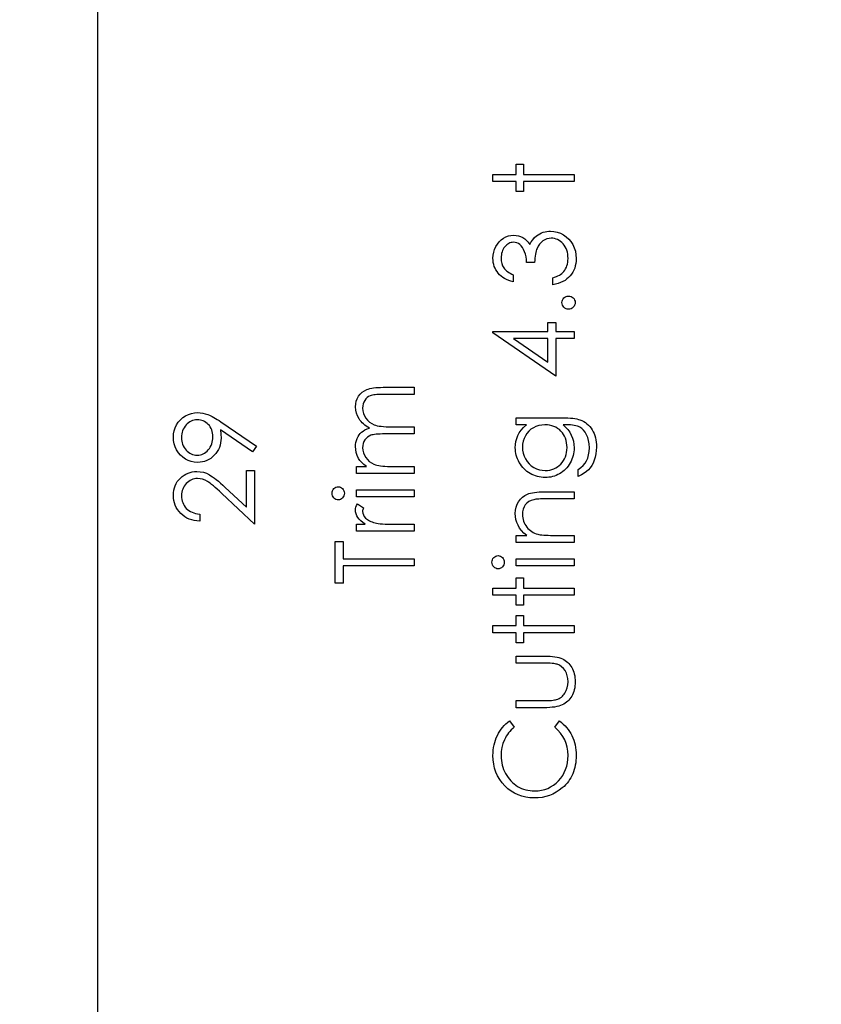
# Model space of a CAD drawing. Header units: inches. Extents: x 0.1 to 87.3, y 0.1 to 33.9.
# Tile 7 of 174: x 4.1 to 5.4, y 17.7 to 19.2. Entities that reach past the tile are written whole.
import ezdxf

# ---------------------------------------------------------------- set-up
doc = ezdxf.new("R2010")
doc.units = ezdxf.units.IN
doc.header["$MEASUREMENT"] = 0
doc.layers.add('DIMENSIONS', color=171, linetype='Continuous')
doc.styles.add('SLDTEXTSTYLE0', font='TXT', dxfattribs={"width": 0.75})
doc.dimstyles.new('SLDDIMSTYLE7', dxfattribs={"dimtxt": 0.125, "dimasz": 0.13, "dimexe": 0, "dimexo": 0.0625, "dimgap": 0.03125, "dimtad": 0, "dimtih": 1, "dimtoh": 1, "dimdec": 1, "dimrnd": 1e-09, "dimzin": 12, "dimdsep": 46, "dimtxsty": 'SLDTEXTSTYLE0', "dimsah": 1, "dimcen": 0.09, "dimadec": 0, "dimazin": 3, "dimtfac": 1, "dimtdec": 1, "dimtofl": 0, "dimtmove": 0, "dimatfit": 3, "dimfxl": 1, "dimfrac": 2, "dimtolj": 1, "dimtzin": 12, "dimarcsym": 0})

# ---------------------------------------------------------------- blocks, each defined once
blk = doc.blocks.new('_D_10')
at = {"layer": 'DIMENSIONS'}
for p, q in [((2.8197, 20.8042), (2.8197, 14.5427)), ((48.3846, 20.3884), (48.3846, 14.5427)), ((2.8197, 14.6677), (27.4208, 14.6677)), ((48.3846, 14.6677), (27.7909, 14.6677))]:
    blk.add_line(p, q, dxfattribs=at)
for centre, start, end in [((27.6426, 14.655), 153.4349, 206.5651), ((27.569, 14.655), 333.4349, 26.5651)]:
    blk.add_arc(centre, 0.2219, start, end, dxfattribs=at)
for points in [[(2.8197, 14.6677), (2.9497, 14.6477), (2.9497, 14.6877)], [(48.3846, 14.6677), (48.2546, 14.6877), (48.2546, 14.6477)]]:
    blk.add_solid(points, dxfattribs=at)
at = {"layer": 'DIMENSIONS', "insert": (27.4442, 14.7169), "char_height": 0.125, "attachment_point": 1, "style": 'SLDTEXTSTYLE0'}
blk.add_mtext('45.6', dxfattribs=at)

msp = doc.modelspace()

# ---------------------------------------------------------------- linework, layer by layer
at = {"color": 7, "linetype": 'Continuous'}
msp.add_line((4.20957, 16.36386), (4.20957, 20.59835), dxfattribs=at)
at = {"color": 7, "linetype": 'Continuous', "flags": 128}
for points in [[(4.8341, 18.95546), (4.83409, 18.96668), (4.83409, 18.96668), (4.87095, 18.96668), (4.87095, 18.96668), (4.87095, 18.98271), (4.87095, 18.98271), (4.88217, 18.98271), (4.88217, 18.98271), (4.88217, 18.96668), (4.88217, 18.96668), (4.9623, 18.96668), (4.9623, 18.96668), (4.9623, 18.95546), (4.9623, 18.95546), (4.88217, 18.95546), (4.88217, 18.95546), (4.88217, 18.93944), (4.88217, 18.93944), (4.87095, 18.93944), (4.87095, 18.93944), (4.87095, 18.95546), (4.87095, 18.95546), (4.83409, 18.95546)], [(4.86616, 18.80803), (4.86615, 18.79681), (4.86615, 18.79681), (4.86239, 18.79779), (4.85888, 18.79899), (4.85558, 18.80037), (4.8525, 18.80197), (4.84964, 18.80375), (4.84701, 18.80575), (4.84459, 18.80795), (4.84241, 18.81036), (4.84045, 18.81291), (4.83878, 18.81559), (4.83735, 18.81837), (4.83617, 18.82127), (4.83527, 18.8243), (4.83462, 18.82743), (4.83422, 18.83066), (4.83409, 18.83402), (4.83409, 18.83402), (4.83437, 18.8389), (4.83522, 18.84361), (4.83662, 18.84814), (4.83858, 18.85252), (4.84101, 18.85658), (4.84383, 18.86014), (4.84707, 18.86322), (4.85067, 18.86582), (4.85453, 18.86787), (4.85846, 18.86935), (4.86246, 18.87023), (4.86657, 18.87053), (4.86657, 18.87053), (4.87053, 18.8703), (4.87426, 18.86963), (4.87779, 18.86847), (4.88112, 18.86687), (4.88422, 18.86482), (4.88713, 18.86231), (4.88981, 18.85936), (4.89229, 18.85593), (4.89229, 18.85593), (4.89432, 18.85986), (4.89679, 18.86344), (4.89965, 18.86665), (4.90295, 18.86948), (4.90295, 18.86948), (4.90546, 18.87123), (4.90806, 18.87273), (4.91072, 18.87403), (4.91347, 18.87508), (4.91628, 18.87589), (4.91916, 18.87646), (4.92214, 18.87681), (4.92516, 18.87694), (4.92516, 18.87694), (4.9304, 18.87659), (4.93551, 18.87551), (4.94051, 18.87373), (4.94537, 18.87123), (4.9499, 18.86812), (4.95391, 18.86452), (4.95734, 18.86036), (4.96025, 18.8557), (4.96255, 18.85065), (4.9642, 18.84529), (4.96518, 18.83963), (4.9655, 18.83369), (4.9655, 18.83369), (4.96535, 18.82969), (4.96493, 18.82583), (4.96418, 18.82215), (4.96318, 18.81864), (4.96185, 18.81531), (4.96025, 18.81216), (4.95834, 18.80915), (4.95614, 18.80632), (4.95366, 18.8037), (4.95091, 18.80132), (4.94788, 18.79916), (4.9446, 18.79726), (4.94102, 18.79558), (4.93716, 18.79416), (4.93305, 18.79295), (4.92865, 18.792), (4.92865, 18.792), (4.92865, 18.80322), (4.92865, 18.80322), (4.93153, 18.80412), (4.9342, 18.8051), (4.93668, 18.8062), (4.93894, 18.80738), (4.94099, 18.80863), (4.94284, 18.81001), (4.9445, 18.81146), (4.94592, 18.81301), (4.94592, 18.81301), (4.9475, 18.81514), (4.94888, 18.81739), (4.95005, 18.8198), (4.95101, 18.82233), (4.95173, 18.825), (4.95226, 18.82783), (4.95258, 18.83079), (4.95268, 18.83389), (4.95268, 18.83389), (4.95256, 18.8374), (4.95218, 18.84073), (4.95158, 18.84388), (4.95071, 18.84686), (4.9496, 18.84964), (4.94823, 18.85227), (4.94662, 18.8547), (4.94477, 18.85698), (4.94274, 18.85903), (4.94064, 18.86081), (4.93846, 18.86231), (4.93618, 18.86354), (4.93383, 18.86449), (4.93137, 18.86517), (4.92885, 18.86559), (4.92624, 18.86572), (4.92624, 18.86572), (4.92276, 18.86544), (4.91938, 18.86464), (4.91613, 18.86329), (4.91297, 18.86139), (4.91009, 18.85903), (4.90756, 18.85633), (4.90543, 18.85322), (4.90368, 18.84977), (4.90293, 18.84784), (4.90225, 18.84564), (4.90168, 18.84321), (4.90115, 18.8405), (4.9007, 18.83757), (4.90033, 18.83439), (4.90002, 18.83094), (4.8998, 18.82726), (4.8998, 18.82726), (4.88698, 18.82726), (4.88698, 18.82726), (4.8868, 18.83189), (4.88625, 18.8363), (4.88533, 18.8405), (4.88402, 18.84449), (4.88245, 18.84812), (4.88067, 18.8512), (4.87867, 18.85375), (4.87649, 18.85578), (4.87416, 18.85733), (4.87173, 18.85843), (4.86918, 18.85908), (4.86652, 18.85931), (4.86652, 18.85931), (4.86457, 18.85921), (4.86266, 18.85886), (4.86084, 18.85831), (4.85908, 18.85753), (4.85741, 18.85653), (4.85578, 18.8553), (4.85423, 18.85385), (4.85272, 18.85217), (4.85137, 18.85035), (4.8502, 18.84839), (4.84919, 18.84631), (4.84837, 18.84411), (4.84774, 18.84181), (4.84729, 18.83938), (4.84701, 18.83682), (4.84691, 18.83417), (4.84691, 18.83417), (4.84719, 18.82991), (4.84802, 18.82593), (4.84937, 18.82228), (4.8513, 18.81889), (4.8525, 18.81732), (4.85388, 18.81581), (4.85543, 18.81436), (4.85721, 18.81299), (4.85916, 18.81163), (4.86129, 18.81038), (4.86362, 18.80918), (4.86615, 18.80803)], [(4.94309, 18.76396), (4.94327, 18.76604), (4.94382, 18.76796), (4.94477, 18.76972), (4.9461, 18.77132), (4.9477, 18.77265), (4.94945, 18.77362), (4.95138, 18.77417), (4.95349, 18.77437), (4.95349, 18.77437), (4.95554, 18.77417), (4.95747, 18.77362), (4.95922, 18.77265), (4.96082, 18.77132), (4.96217, 18.76972), (4.96313, 18.76796), (4.9637, 18.76604), (4.9639, 18.76396), (4.9639, 18.76396), (4.9637, 18.76188), (4.96313, 18.75998), (4.96217, 18.7582), (4.96082, 18.7566), (4.95922, 18.75527), (4.95747, 18.75432), (4.95554, 18.75374), (4.95349, 18.75354), (4.95349, 18.75354), (4.95138, 18.75374), (4.94945, 18.75432), (4.9477, 18.75527), (4.9461, 18.7566), (4.94477, 18.7582), (4.94382, 18.75998), (4.94327, 18.76188), (4.94307, 18.76396)], [(4.8341, 18.71601), (4.83409, 18.71828), (4.83409, 18.71828), (4.92063, 18.71828), (4.92063, 18.71828), (4.92063, 18.73271), (4.92063, 18.73271), (4.93345, 18.73271), (4.93345, 18.73271), (4.93345, 18.71828), (4.93345, 18.71828), (4.9623, 18.71828), (4.9623, 18.71828), (4.9623, 18.70707), (4.9623, 18.70707), (4.93345, 18.70707), (4.93345, 18.70707), (4.93345, 18.64777), (4.93345, 18.64777), (4.83409, 18.71601)], [(4.92064, 18.70707), (4.86635, 18.70707), (4.86635, 18.70707), (4.92063, 18.66981), (4.92063, 18.66981), (4.92063, 18.70707)], [(4.61847, 18.49392), (4.61844, 18.50514), (4.61844, 18.50514), (4.63432, 18.50514), (4.63432, 18.50514), (4.63021, 18.50825), (4.62671, 18.5114), (4.6238, 18.51458), (4.62147, 18.51781), (4.62147, 18.51781), (4.61944, 18.52235), (4.61799, 18.527), (4.61714, 18.53176), (4.61684, 18.53664), (4.61684, 18.53664), (4.61701, 18.53995), (4.61749, 18.54315), (4.61832, 18.54628), (4.61947, 18.54931), (4.6209, 18.55219), (4.62252, 18.55477), (4.62438, 18.5571), (4.62643, 18.55913), (4.62883, 18.56096), (4.63174, 18.56268), (4.63507, 18.56426), (4.6389, 18.56571), (4.6389, 18.56571), (4.63627, 18.56722), (4.63382, 18.56882), (4.63151, 18.57052), (4.62938, 18.5723), (4.62741, 18.57418), (4.62558, 18.57613), (4.62393, 18.57818), (4.62245, 18.58034), (4.61999, 18.5848), (4.61824, 18.58945), (4.61719, 18.59424), (4.61684, 18.59922), (4.61684, 18.59922), (4.61714, 18.6038), (4.61802, 18.60811), (4.61949, 18.61214), (4.62157, 18.61589), (4.62418, 18.61928), (4.62726, 18.6222), (4.63081, 18.62466), (4.63482, 18.62664), (4.63707, 18.62746), (4.6396, 18.62816), (4.64241, 18.62877), (4.64546, 18.62927), (4.64877, 18.62964), (4.65235, 18.62992), (4.6562, 18.63009), (4.66031, 18.63014), (4.66031, 18.63014), (4.70979, 18.63014), (4.70979, 18.63014), (4.70979, 18.61892), (4.70979, 18.61892), (4.66026, 18.61892), (4.66026, 18.61892), (4.65675, 18.6189), (4.65352, 18.6188), (4.65059, 18.61862), (4.64794, 18.6184), (4.64556, 18.6181), (4.64348, 18.61772), (4.64168, 18.6173), (4.64018, 18.6168), (4.63757, 18.61554), (4.63524, 18.61392), (4.63319, 18.61191), (4.63139, 18.60953), (4.62994, 18.60686), (4.62888, 18.6039), (4.62826, 18.60072), (4.62806, 18.59727), (4.62806, 18.59727), (4.62838, 18.59303), (4.62931, 18.589), (4.63089, 18.58512), (4.63307, 18.58144), (4.63577, 18.57808), (4.6389, 18.57523), (4.64246, 18.57285), (4.64641, 18.57095), (4.64867, 18.57017), (4.65127, 18.5695), (4.65422, 18.56894), (4.65755, 18.56847), (4.66119, 18.56812), (4.66519, 18.56784), (4.66955, 18.56769), (4.67426, 18.56764), (4.67426, 18.56764), (4.70979, 18.56764), (4.70979, 18.56764), (4.70979, 18.55642), (4.70979, 18.55642), (4.66334, 18.55642), (4.66334, 18.55642), (4.65941, 18.5564), (4.65578, 18.5563), (4.6525, 18.55612), (4.64954, 18.5559), (4.64691, 18.5556), (4.64463, 18.55525), (4.64266, 18.55482), (4.64103, 18.55432), (4.63822, 18.55309), (4.63572, 18.55147), (4.63352, 18.54944), (4.63159, 18.54703), (4.63004, 18.54433), (4.62893, 18.54135), (4.62828, 18.53815), (4.62806, 18.53469), (4.62806, 18.53469), (4.62836, 18.53063), (4.62928, 18.5267), (4.63081, 18.5229), (4.63294, 18.51924), (4.63559, 18.51588), (4.63867, 18.51298), (4.64216, 18.51055), (4.64606, 18.5086), (4.64826, 18.5078), (4.65074, 18.5071), (4.6535, 18.50649), (4.65653, 18.50602), (4.65981, 18.50562), (4.66339, 18.50537), (4.66722, 18.50519), (4.67135, 18.50514), (4.67135, 18.50514), (4.70979, 18.50514), (4.70979, 18.50514), (4.70979, 18.49392), (4.70979, 18.49392), (4.61844, 18.49392)], [(4.46051, 18.53719), (4.45425, 18.52823), (4.45425, 18.52823), (4.40344, 18.56299), (4.40344, 18.56299), (4.40417, 18.55632), (4.40439, 18.54984), (4.40439, 18.54984), (4.40422, 18.54591), (4.40372, 18.54215), (4.40289, 18.53852), (4.40171, 18.53507), (4.40021, 18.53174), (4.39838, 18.52858), (4.3962, 18.52555), (4.3937, 18.5227), (4.39095, 18.52009), (4.38804, 18.51781), (4.38499, 18.51591), (4.38178, 18.51433), (4.3784, 18.51313), (4.37487, 18.51225), (4.37119, 18.51173), (4.36736, 18.51155), (4.36736, 18.51155), (4.36212, 18.51188), (4.35717, 18.51283), (4.35246, 18.51443), (4.348, 18.51666), (4.34392, 18.51949), (4.34026, 18.52285), (4.33703, 18.52675), (4.33423, 18.53118), (4.33198, 18.53597), (4.33037, 18.54092), (4.3294, 18.54606), (4.32907, 18.55134), (4.32907, 18.55134), (4.3294, 18.55652), (4.33032, 18.56151), (4.3319, 18.56629), (4.33411, 18.57087), (4.33688, 18.57513), (4.34014, 18.57889), (4.34392, 18.58217), (4.34818, 18.58497), (4.35279, 18.5872), (4.35754, 18.5888), (4.36243, 18.58975), (4.36748, 18.59008), (4.36748, 18.59008), (4.37141, 18.58988), (4.37542, 18.5893), (4.37953, 18.5883), (4.38373, 18.58692), (4.38591, 18.58607), (4.38822, 18.58505), (4.3906, 18.58387), (4.3931, 18.58254), (4.39573, 18.58106), (4.39843, 18.57944), (4.40126, 18.57763), (4.40419, 18.57568), (4.40419, 18.57568), (4.46048, 18.53719)], [(4.87097, 18.57085), (4.87095, 18.58207), (4.87095, 18.58207), (4.94344, 18.58207), (4.94344, 18.58207), (4.94808, 18.58202), (4.95238, 18.58187), (4.95636, 18.58159), (4.96002, 18.58124), (4.96338, 18.58076), (4.96638, 18.58019), (4.96909, 18.57951), (4.97146, 18.57874), (4.97146, 18.57874), (4.97452, 18.57748), (4.97737, 18.57603), (4.98005, 18.57438), (4.98256, 18.5725), (4.98489, 18.5704), (4.98704, 18.56812), (4.98899, 18.56561), (4.99077, 18.56289), (4.99237, 18.56001), (4.99375, 18.55698), (4.9949, 18.5538), (4.99585, 18.55047), (4.9966, 18.54701), (4.99713, 18.5434), (4.99746, 18.53965), (4.99756, 18.53577), (4.99756, 18.53577), (4.99736, 18.53011), (4.99673, 18.52475), (4.99568, 18.51967), (4.9942, 18.51488), (4.99237, 18.51048), (4.99027, 18.50649), (4.98789, 18.50296), (4.98521, 18.49983), (4.98206, 18.49698), (4.97827, 18.49425), (4.97382, 18.49162), (4.96871, 18.48912), (4.96871, 18.48912), (4.96871, 18.50033), (4.96871, 18.50033), (4.97292, 18.50316), (4.97652, 18.50639), (4.97955, 18.51), (4.98201, 18.51398), (4.98391, 18.51841), (4.98526, 18.52335), (4.98606, 18.52876), (4.98634, 18.53469), (4.98634, 18.53469), (4.98606, 18.54055), (4.98526, 18.54593), (4.98391, 18.55084), (4.98201, 18.55527), (4.9797, 18.55918), (4.97715, 18.56248), (4.97429, 18.56516), (4.97116, 18.56727), (4.96939, 18.56812), (4.96736, 18.56884), (4.96505, 18.56945), (4.9625, 18.56995), (4.95965, 18.57035), (4.95654, 18.57062), (4.95316, 18.5708), (4.94953, 18.57085), (4.94953, 18.57085), (4.9448, 18.57085), (4.9448, 18.57085), (4.94878, 18.56734), (4.95228, 18.56349), (4.95526, 18.55925), (4.95777, 18.55465), (4.95975, 18.54979), (4.96117, 18.54478), (4.96202, 18.53965), (4.9623, 18.53434), (4.9623, 18.53434), (4.9622, 18.53121), (4.96192, 18.52813), (4.96142, 18.5251), (4.96075, 18.52212), (4.95987, 18.51919), (4.95882, 18.51631), (4.95754, 18.51346), (4.95609, 18.51068), (4.95446, 18.508), (4.95271, 18.50547), (4.95083, 18.50309), (4.9488, 18.50086), (4.94665, 18.49881), (4.94437, 18.4969), (4.94194, 18.49515), (4.93939, 18.49355), (4.93673, 18.49215), (4.934, 18.49092), (4.93122, 18.48987), (4.92837, 18.48902), (4.92547, 18.48837), (4.92249, 18.48789), (4.91943, 18.48761), (4.91633, 18.48751), (4.91633, 18.48751), (4.91322, 18.48761), (4.91014, 18.48792), (4.90714, 18.48839), (4.90418, 18.48909), (4.90128, 18.48997), (4.89842, 18.49105), (4.89564, 18.49232), (4.89289, 18.4938), (4.89023, 18.49545), (4.88773, 18.49726), (4.88538, 18.49921), (4.88315, 18.50131), (4.88107, 18.50357), (4.87914, 18.50597), (4.87734, 18.50852), (4.87569, 18.51123), (4.87421, 18.51403), (4.87291, 18.51686), (4.87183, 18.51974), (4.87093, 18.52265), (4.87025, 18.5256), (4.86975, 18.52861), (4.86945, 18.53164), (4.86935, 18.53469), (4.86935, 18.53469), (4.8696, 18.53972), (4.87033, 18.54458), (4.87153, 18.54926), (4.87323, 18.55377), (4.87554, 18.55815), (4.87859, 18.56248), (4.8824, 18.56669), (4.88693, 18.57085), (4.88693, 18.57085), (4.87095, 18.57085)], [(4.39158, 18.55192), (4.39145, 18.5549), (4.39112, 18.5577), (4.39055, 18.56038), (4.38974, 18.56289), (4.38872, 18.56526), (4.38747, 18.56749), (4.38599, 18.56955), (4.38429, 18.57147), (4.38243, 18.5732), (4.38045, 18.5747), (4.3784, 18.57598), (4.37627, 18.57701), (4.37402, 18.57783), (4.37169, 18.57841), (4.36926, 18.57874), (4.36673, 18.57886), (4.36673, 18.57886), (4.3642, 18.57874), (4.36177, 18.57836), (4.35945, 18.57771), (4.35719, 18.57681), (4.35504, 18.57566), (4.35299, 18.57425), (4.35103, 18.57258), (4.34915, 18.57065), (4.34745, 18.56854), (4.34597, 18.56634), (4.34472, 18.56401), (4.34372, 18.56158), (4.34292, 18.55905), (4.34234, 18.5564), (4.34202, 18.55365), (4.34189, 18.55077), (4.34189, 18.55077), (4.34202, 18.54791), (4.34234, 18.54518), (4.34292, 18.54255), (4.34372, 18.54002), (4.34472, 18.53759), (4.34597, 18.53527), (4.34745, 18.53306), (4.34915, 18.53096), (4.35103, 18.52903), (4.35299, 18.52738), (4.35504, 18.52598), (4.35719, 18.52482), (4.35945, 18.52392), (4.36177, 18.52327), (4.3642, 18.5229), (4.36673, 18.52277), (4.36673, 18.52277), (4.36926, 18.5229), (4.37169, 18.5233), (4.37402, 18.52397), (4.37627, 18.5249), (4.3784, 18.5261), (4.38045, 18.52758), (4.38243, 18.52931), (4.38429, 18.53131), (4.38599, 18.53349), (4.38747, 18.53579), (4.38872, 18.53822), (4.38974, 18.54072), (4.39055, 18.54335), (4.39112, 18.54611), (4.39145, 18.54896), (4.39157, 18.55192)], [(4.88058, 18.53559), (4.88087, 18.53068), (4.88177, 18.52595), (4.88325, 18.52142), (4.88533, 18.51704), (4.88796, 18.51298), (4.89104, 18.5094), (4.89457, 18.50627), (4.89855, 18.50359), (4.90285, 18.50146), (4.90734, 18.49996), (4.91197, 18.49903), (4.91678, 18.49873), (4.91678, 18.49873), (4.92041, 18.49888), (4.92389, 18.49936), (4.92722, 18.50016), (4.93037, 18.50126), (4.93335, 18.50266), (4.93618, 18.50439), (4.93886, 18.50644), (4.94137, 18.5088), (4.94364, 18.5114), (4.94562, 18.51421), (4.94728, 18.51721), (4.94865, 18.52037), (4.9497, 18.52372), (4.95048, 18.52728), (4.95093, 18.53101), (4.95108, 18.53492), (4.95108, 18.53492), (4.95093, 18.53887), (4.95048, 18.54263), (4.94973, 18.54618), (4.94868, 18.54954), (4.94733, 18.55269), (4.94565, 18.55565), (4.94369, 18.55843), (4.94144, 18.56098), (4.93894, 18.56329), (4.93623, 18.56529), (4.93335, 18.56699), (4.9303, 18.56839), (4.92704, 18.56947), (4.92359, 18.57022), (4.91996, 18.5707), (4.91613, 18.57085), (4.91613, 18.57085), (4.91114, 18.57057), (4.90646, 18.56972), (4.90203, 18.56829), (4.89787, 18.56632), (4.89407, 18.56381), (4.89071, 18.56083), (4.88773, 18.5574), (4.8852, 18.55347), (4.88317, 18.54924), (4.88172, 18.54486), (4.88087, 18.5403), (4.88057, 18.53559)], [(4.37074, 18.42982), (4.37074, 18.4186), (4.37074, 18.4186), (4.36628, 18.4189), (4.36202, 18.41956), (4.35799, 18.42053), (4.35414, 18.42188), (4.35051, 18.42356), (4.34705, 18.42559), (4.34382, 18.42797), (4.34079, 18.4307), (4.33804, 18.43368), (4.33566, 18.43686), (4.33365, 18.44019), (4.332, 18.44367), (4.33072, 18.44735), (4.3298, 18.45118), (4.32925, 18.45519), (4.32907, 18.45937), (4.32907, 18.45937), (4.32925, 18.46348), (4.32977, 18.46741), (4.33062, 18.47111), (4.33185, 18.47464), (4.3334, 18.47795), (4.33531, 18.48105), (4.33754, 18.48398), (4.34014, 18.48669), (4.34297, 18.48914), (4.34592, 18.49125), (4.349, 18.49305), (4.35221, 18.49453), (4.35551, 18.49565), (4.35897, 18.49648), (4.36253, 18.49695), (4.36623, 18.49713), (4.36623, 18.49713), (4.37144, 18.4968), (4.37647, 18.49583), (4.38133, 18.49423), (4.38604, 18.49195), (4.38844, 18.49049), (4.39107, 18.48874), (4.3939, 18.48669), (4.39693, 18.48433), (4.40016, 18.48166), (4.40359, 18.4787), (4.40722, 18.47542), (4.41108, 18.47184), (4.41108, 18.47184), (4.44446, 18.44056), (4.44446, 18.44056), (4.44446, 18.49873), (4.44446, 18.49873), (4.45728, 18.49873), (4.45728, 18.49873), (4.45728, 18.4138), (4.45728, 18.4138), (4.40554, 18.46227), (4.40554, 18.46227), (4.40184, 18.4658), (4.39838, 18.46901), (4.39518, 18.47189), (4.39222, 18.47444), (4.38949, 18.47667), (4.38704, 18.4786), (4.38481, 18.48018), (4.38283, 18.48145), (4.37908, 18.48341), (4.37522, 18.48481), (4.37129, 18.48564), (4.36723, 18.48591), (4.36723, 18.48591), (4.36468, 18.48579), (4.36223, 18.48541), (4.35987, 18.48481), (4.35759, 18.48396), (4.35539, 18.48283), (4.35331, 18.48148), (4.35131, 18.4799), (4.34938, 18.47805), (4.34763, 18.47602), (4.3461, 18.47389), (4.34482, 18.47166), (4.34377, 18.46931), (4.34294, 18.46683), (4.34237, 18.46428), (4.34202, 18.4616), (4.34189, 18.45879), (4.34189, 18.45879), (4.34202, 18.45586), (4.34237, 18.45306), (4.34294, 18.45038), (4.3438, 18.44783), (4.34485, 18.4454), (4.34615, 18.44309), (4.34768, 18.44091), (4.34945, 18.43886), (4.35146, 18.43698), (4.35364, 18.43533), (4.35602, 18.43388), (4.35857, 18.43263), (4.36132, 18.4316), (4.36428, 18.4308), (4.36741, 18.4302), (4.37074, 18.42982)], [(4.57998, 18.46262), (4.58016, 18.4647), (4.58068, 18.46663), (4.58158, 18.46841), (4.58281, 18.47001), (4.58429, 18.47136), (4.58594, 18.47232), (4.58772, 18.47289), (4.58965, 18.47309), (4.58965, 18.47309), (4.59152, 18.47289), (4.59328, 18.47232), (4.5949, 18.47136), (4.59638, 18.47001), (4.59761, 18.46841), (4.59851, 18.46663), (4.59904, 18.4647), (4.59921, 18.46262), (4.59921, 18.46262), (4.59904, 18.46057), (4.59851, 18.45869), (4.59761, 18.45692), (4.59638, 18.45531), (4.5949, 18.45399), (4.59328, 18.45303), (4.59152, 18.45246), (4.58965, 18.45226), (4.58965, 18.45226), (4.58772, 18.45246), (4.58594, 18.45303), (4.58429, 18.45399), (4.58281, 18.45531), (4.58158, 18.45692), (4.58068, 18.45869), (4.58016, 18.46057), (4.57998, 18.46262)], [(4.61847, 18.45707), (4.61844, 18.46828), (4.61844, 18.46828), (4.70979, 18.46828), (4.70979, 18.46828), (4.70979, 18.45707), (4.70979, 18.45707), (4.61844, 18.45707)], [(4.87097, 18.38495), (4.87095, 18.39617), (4.87095, 18.39617), (4.88743, 18.39617), (4.88743, 18.39617), (4.88302, 18.39985), (4.87927, 18.40371), (4.87614, 18.40776), (4.87366, 18.41202), (4.87178, 18.41645), (4.87043, 18.42108), (4.86963, 18.42592), (4.86935, 18.43092), (4.86935, 18.43092), (4.86968, 18.43598), (4.87065, 18.44074), (4.87226, 18.4452), (4.87451, 18.44935), (4.87731, 18.45311), (4.88057, 18.45636), (4.88425, 18.45907), (4.88841, 18.46125), (4.89076, 18.46215), (4.89339, 18.46293), (4.89634, 18.46358), (4.8996, 18.46413), (4.90315, 18.46453), (4.90701, 18.46483), (4.91119, 18.46503), (4.91565, 18.46508), (4.91565, 18.46508), (4.9623, 18.46508), (4.9623, 18.46508), (4.9623, 18.45386), (4.9623, 18.45386), (4.91933, 18.45386), (4.91933, 18.45386), (4.9156, 18.45384), (4.91219, 18.45379), (4.90911, 18.45369), (4.90636, 18.45354), (4.90391, 18.45333), (4.9018, 18.45311), (4.9, 18.45283), (4.89855, 18.45253), (4.89855, 18.45253), (4.89434, 18.45126), (4.89071, 18.44948), (4.8876, 18.44723), (4.88508, 18.4445), (4.8831, 18.44129), (4.8817, 18.43763), (4.88084, 18.43353), (4.88057, 18.42897), (4.88057, 18.42897), (4.88067, 18.42627), (4.88099, 18.42364), (4.88155, 18.42106), (4.88232, 18.41858), (4.8833, 18.41615), (4.88447, 18.4138), (4.8859, 18.41152), (4.88753, 18.40931), (4.88933, 18.40724), (4.89121, 18.40536), (4.89321, 18.40366), (4.89532, 18.40213), (4.89752, 18.4008), (4.89982, 18.39965), (4.90225, 18.39867), (4.90476, 18.3979), (4.90476, 18.3979), (4.90661, 18.3975), (4.90881, 18.39714), (4.91134, 18.39684), (4.91425, 18.39659), (4.91748, 18.39642), (4.92106, 18.39627), (4.92499, 18.39619), (4.92927, 18.39617), (4.92927, 18.39617), (4.9623, 18.39617), (4.9623, 18.39617), (4.9623, 18.38495), (4.9623, 18.38495), (4.87095, 18.38495)], [(4.61847, 18.40258), (4.61844, 18.4138), (4.61844, 18.4138), (4.63189, 18.4138), (4.63189, 18.4138), (4.62818, 18.41635), (4.62503, 18.41898), (4.62242, 18.42166), (4.62037, 18.42441), (4.61882, 18.42724), (4.61772, 18.43015), (4.61706, 18.43308), (4.61684, 18.43608), (4.61684, 18.43608), (4.61704, 18.43841), (4.61762, 18.44081), (4.61859, 18.44329), (4.61997, 18.44585), (4.61997, 18.44585), (4.62969, 18.43969), (4.62969, 18.43969), (4.62898, 18.43806), (4.62846, 18.43656), (4.62816, 18.43518), (4.62806, 18.43395), (4.62806, 18.43395), (4.62836, 18.43127), (4.62926, 18.42862), (4.63074, 18.42604), (4.63284, 18.42349), (4.63412, 18.42226), (4.63557, 18.42111), (4.6372, 18.42006), (4.63897, 18.41905), (4.6409, 18.41813), (4.64303, 18.41728), (4.64531, 18.4165), (4.64774, 18.4158), (4.64774, 18.4158), (4.64992, 18.41532), (4.65262, 18.41492), (4.65578, 18.41457), (4.65946, 18.4143), (4.66361, 18.41407), (4.6683, 18.41392), (4.67343, 18.41382), (4.67909, 18.4138), (4.67909, 18.4138), (4.70979, 18.4138), (4.70979, 18.4138), (4.70979, 18.40258), (4.70979, 18.40258), (4.61844, 18.40258)], [(4.59763, 18.32085), (4.58479, 18.32085), (4.58479, 18.32085), (4.58479, 18.38655), (4.58479, 18.38655), (4.59761, 18.38655), (4.59761, 18.38655), (4.59761, 18.35931), (4.59761, 18.35931), (4.70979, 18.35931), (4.70979, 18.35931), (4.70979, 18.34809), (4.70979, 18.34809), (4.59761, 18.34809), (4.59761, 18.34809), (4.59761, 18.32085)], [(4.83252, 18.35365), (4.83267, 18.35573), (4.83319, 18.35766), (4.83409, 18.35943), (4.83532, 18.36104), (4.8368, 18.36239), (4.83845, 18.36334), (4.84023, 18.36392), (4.84216, 18.36412), (4.84216, 18.36412), (4.84404, 18.36392), (4.84579, 18.36334), (4.84742, 18.36239), (4.84889, 18.36104), (4.85012, 18.35943), (4.85102, 18.35766), (4.85155, 18.35573), (4.85172, 18.35365), (4.85172, 18.35365), (4.85155, 18.3516), (4.85102, 18.34972), (4.85012, 18.34794), (4.84889, 18.34634), (4.84742, 18.34501), (4.84579, 18.34406), (4.84404, 18.34348), (4.84216, 18.34328), (4.84216, 18.34328), (4.84023, 18.34348), (4.83845, 18.34406), (4.8368, 18.34501), (4.83532, 18.34634), (4.83409, 18.34794), (4.83319, 18.34972), (4.83267, 18.3516), (4.83249, 18.35365)], [(4.87097, 18.34809), (4.87095, 18.35931), (4.87095, 18.35931), (4.9623, 18.35931), (4.9623, 18.35931), (4.9623, 18.34809), (4.9623, 18.34809), (4.87095, 18.34809)], [(4.8341, 18.30162), (4.83409, 18.31283), (4.83409, 18.31283), (4.87095, 18.31283), (4.87095, 18.31283), (4.87095, 18.32886), (4.87095, 18.32886), (4.88217, 18.32886), (4.88217, 18.32886), (4.88217, 18.31283), (4.88217, 18.31283), (4.9623, 18.31283), (4.9623, 18.31283), (4.9623, 18.30162), (4.9623, 18.30162), (4.88217, 18.30162), (4.88217, 18.30162), (4.88217, 18.28559), (4.88217, 18.28559), (4.87095, 18.28559), (4.87095, 18.28559), (4.87095, 18.30162), (4.87095, 18.30162), (4.83409, 18.30162)], [(4.8341, 18.24232), (4.83409, 18.25354), (4.83409, 18.25354), (4.87095, 18.25354), (4.87095, 18.25354), (4.87095, 18.26957), (4.87095, 18.26957), (4.88217, 18.26957), (4.88217, 18.26957), (4.88217, 18.25354), (4.88217, 18.25354), (4.9623, 18.25354), (4.9623, 18.25354), (4.9623, 18.24232), (4.9623, 18.24232), (4.88217, 18.24232), (4.88217, 18.24232), (4.88217, 18.2263), (4.88217, 18.2263), (4.87095, 18.2263), (4.87095, 18.2263), (4.87095, 18.24232), (4.87095, 18.24232), (4.83409, 18.24232)], [(4.87097, 18.12373), (4.87095, 18.13495), (4.87095, 18.13495), (4.91332, 18.13495), (4.91332, 18.13495), (4.91705, 18.13498), (4.92046, 18.13505), (4.92359, 18.1352), (4.92642, 18.1354), (4.92892, 18.13565), (4.93115, 18.13595), (4.93305, 18.1363), (4.93468, 18.13673), (4.93468, 18.13673), (4.93671, 18.13748), (4.93864, 18.13836), (4.94044, 18.13941), (4.94214, 18.14058), (4.94374, 18.14194), (4.94522, 18.14344), (4.9466, 18.14507), (4.94785, 18.14687), (4.94995, 18.1508), (4.95148, 18.15511), (4.95238, 18.15977), (4.95268, 18.16477), (4.95268, 18.16477), (4.95238, 18.16978), (4.95151, 18.17439), (4.95003, 18.1786), (4.94798, 18.1824), (4.94545, 18.18573), (4.94252, 18.18851), (4.93924, 18.19074), (4.93558, 18.19239), (4.93558, 18.19239), (4.93408, 18.19282), (4.93223, 18.19319), (4.93, 18.19352), (4.92739, 18.19379), (4.92441, 18.19399), (4.92108, 18.19412), (4.91738, 18.19422), (4.91332, 18.19425), (4.91332, 18.19425), (4.87095, 18.19425), (4.87095, 18.19425), (4.87095, 18.20546), (4.87095, 18.20546), (4.91542, 18.20546), (4.91542, 18.20546), (4.91996, 18.20539), (4.92421, 18.20519), (4.92819, 18.20484), (4.93188, 18.20434), (4.93526, 18.20371), (4.93834, 18.20293), (4.94114, 18.20201), (4.94367, 18.20096), (4.94597, 18.19975), (4.94815, 18.19843), (4.95021, 18.19692), (4.95213, 18.19532), (4.95391, 18.19354), (4.95559, 18.19164), (4.95712, 18.18959), (4.95852, 18.18738), (4.95977, 18.18506), (4.96087, 18.18258), (4.9618, 18.17995), (4.96255, 18.17719), (4.96315, 18.17426), (4.96358, 18.17121), (4.96383, 18.16803), (4.9639, 18.16467), (4.9639, 18.16467), (4.96383, 18.16134), (4.96358, 18.15814), (4.96315, 18.15508), (4.96255, 18.15215), (4.9618, 18.14937), (4.96087, 18.14674), (4.95977, 18.14424), (4.95852, 18.14189), (4.95712, 18.13968), (4.95556, 18.1376), (4.95391, 18.13568), (4.95211, 18.1339), (4.95015, 18.13227), (4.94808, 18.13079), (4.94587, 18.12944), (4.94354, 18.12824), (4.94099, 18.12719), (4.93814, 18.12626), (4.93496, 18.12549), (4.9315, 18.12486), (4.92772, 18.12436), (4.92366, 18.12401), (4.91928, 18.12381), (4.9146, 18.12373), (4.9146, 18.12373), (4.87095, 18.12373)], [(4.86027, 18.1029), (4.86775, 18.09308), (4.86775, 18.09308), (4.86527, 18.09095), (4.86294, 18.08873), (4.86076, 18.0864), (4.85873, 18.08397), (4.85688, 18.08141), (4.85515, 18.07879), (4.8536, 18.07603), (4.8522, 18.07318), (4.84989, 18.06722), (4.84824, 18.06098), (4.84724, 18.05447), (4.84691, 18.04766), (4.84691, 18.04766), (4.84701, 18.0439), (4.84737, 18.0402), (4.84792, 18.03657), (4.84869, 18.03304), (4.84969, 18.02953), (4.8509, 18.02613), (4.85235, 18.0228), (4.854, 18.01952), (4.85585, 18.01636), (4.85786, 18.01341), (4.86001, 18.01063), (4.86231, 18.00802), (4.86477, 18.00559), (4.86737, 18.00336), (4.87013, 18.00131), (4.87303, 17.99943), (4.87606, 17.99776), (4.87919, 17.99633), (4.88242, 17.9951), (4.88575, 17.9941), (4.88916, 17.99332), (4.89264, 17.99277), (4.89624, 17.99242), (4.89992, 17.99232), (4.89992, 17.99232), (4.90546, 17.99257), (4.91074, 17.99332), (4.9158, 17.99455), (4.92063, 17.9963), (4.92522, 17.99853), (4.92957, 18.00129), (4.9337, 18.00452), (4.93758, 18.00825), (4.94112, 18.01235), (4.9442, 18.01674), (4.94677, 18.02137), (4.9489, 18.02625), (4.95056, 18.03141), (4.95173, 18.03682), (4.95246, 18.0425), (4.95268, 18.04844), (4.95268, 18.04844), (4.95236, 18.05497), (4.95138, 18.06123), (4.94975, 18.06722), (4.94748, 18.07295), (4.94455, 18.07838), (4.94097, 18.08357), (4.93673, 18.08845), (4.93185, 18.09308), (4.93185, 18.09308), (4.93929, 18.1029), (4.93929, 18.1029), (4.94232, 18.1005), (4.9452, 18.09794), (4.94788, 18.09526), (4.95038, 18.09243), (4.95271, 18.08945), (4.95486, 18.08632), (4.95684, 18.08304), (4.95864, 18.07964), (4.96025, 18.07611), (4.96165, 18.07248), (4.96283, 18.06874), (4.9638, 18.06489), (4.96453, 18.06096), (4.96508, 18.0569), (4.9654, 18.05277), (4.9655, 18.04851), (4.9655, 18.04851), (4.96543, 18.04448), (4.96515, 18.04055), (4.96473, 18.03674), (4.96413, 18.03304), (4.96338, 18.02943), (4.96242, 18.02595), (4.96132, 18.02257), (4.96005, 18.01929), (4.95859, 18.01611), (4.95697, 18.01306), (4.95516, 18.0101), (4.95321, 18.00725), (4.95108, 18.00452), (4.94878, 18.00189), (4.9463, 17.99936), (4.94364, 17.99695), (4.94364, 17.99695), (4.93891, 17.99325), (4.93393, 17.99002), (4.92872, 17.98729), (4.92329, 17.98506), (4.91758, 17.98333), (4.91164, 17.98211), (4.90548, 17.98135), (4.89907, 17.9811), (4.89907, 17.9811), (4.89234, 17.9814), (4.88588, 17.98231), (4.87969, 17.98381), (4.87378, 17.98591), (4.86815, 17.98859), (4.86277, 17.9919), (4.85768, 17.99578), (4.85285, 18.00028), (4.84844, 18.00524), (4.84464, 18.01048), (4.84143, 18.01604), (4.83878, 18.02189), (4.83672, 18.02805), (4.83527, 18.03451), (4.83439, 18.0413), (4.83409, 18.04836), (4.83409, 18.04836), (4.83419, 18.05267), (4.83452, 18.05688), (4.83507, 18.06096), (4.83582, 18.06494), (4.83677, 18.06882), (4.83795, 18.0726), (4.83935, 18.07628), (4.84096, 18.07984), (4.84276, 18.08327), (4.84474, 18.08655), (4.84689, 18.08968), (4.84922, 18.09263), (4.85172, 18.09544), (4.85438, 18.09809), (4.85723, 18.10057), (4.86024, 18.1029)]]:
    msp.add_lwpolyline(points, dxfattribs=at)

# ---------------------------------------------------------------- dimensions: what is measured, and where the dimension line sits
at = {"layer": 'DIMENSIONS'}
dim = msp.add_linear_dim(base=(2.81968, 14.66772), p1=(48.38457, 20.43835), p2=(2.81968, 20.85419), angle=0, text='(<>)', dimstyle='SLDDIMSTYLE7', dxfattribs=at)
dim.commit()
dim.dimension.update_dxf_attribs({"geometry": '_D_10', "text_midpoint": (27.60583, 14.66772), "dimtype": 160})

doc.saveas('drawing.dxf')
